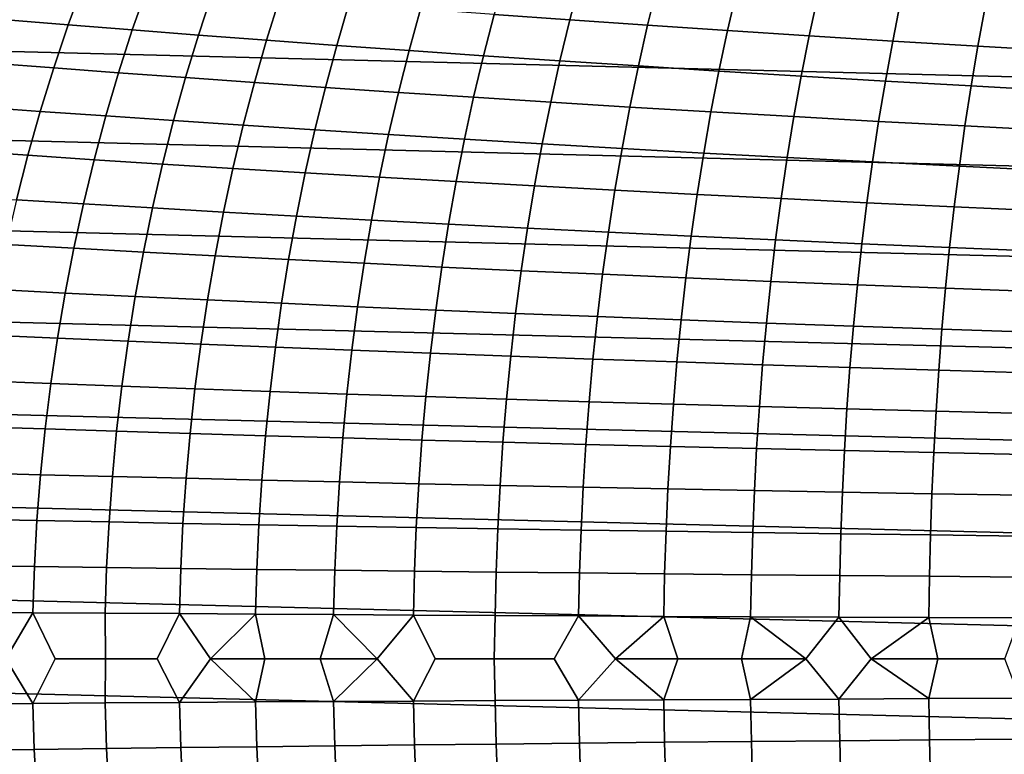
# Model space of a CAD drawing. Header units: metres. Extents: x -23 to 242, y -40 to 23.
# Tile 80 of 256: x -6 to 6, y -1 to 8. Entities that reach past the tile are written whole.
import ezdxf

# ---------------------------------------------------------------- set-up
doc = ezdxf.new("R2010")
doc.units = ezdxf.units.M
doc.layers.add('solid_10171013', color=7, linetype='CONTINUOUS')

msp = doc.modelspace()

# ---------------------------------------------------------------- linework, layer by layer
at = {"layer": 'solid_10171013'}
for points in [[(-20.678612, 8.868203), (21.101294, 7.809244), (21.469736, 6.730536), (-21.101337, 7.809125)], [(-5.637437, 8.327329, 248.861328), (-6.354757, 8.390058, 247.725632), (-6.567353, 7.868119, 247.86972), (-5.839359, 7.8074, 249.005707)], [(-4.89247, 8.263813, 249.974686), (-5.637437, 8.327329, 248.861328), (-5.839359, 7.8074, 249.005707), (-5.083701, 7.745967, 250.118973)], [(1.173867, 8.302526, 256.939697), (0.258173, 8.370622, 255.99437), (0.117572, 7.872867, 256.1409), (1.042756, 7.807198, 257.083771)], [(2.114977, 8.234559, 257.860809), (1.173867, 8.302526, 256.939697), (1.042756, 7.807198, 257.083771), (1.992973, 7.741755, 258.002136)], [(-4.121109, 8.19963, 251.064285), (-4.89247, 8.263813, 249.974686), (-5.083701, 7.745967, 250.118973), (-4.301708, 7.683947, 251.208084)], [(-3.324455, 8.1349, 252.128876), (-4.121109, 8.19963, 251.064285), (-4.301708, 7.683947, 251.208084), (-3.494557, 7.621466, 252.27182)], [(3.080789, 8.166891, 258.757263), (2.114977, 8.234559, 257.860809), (1.992973, 7.741755, 258.002136), (2.96751, 7.676694, 258.895569)], [(-2.502587, 8.069741, 253.168396), (-3.324455, 8.1349, 252.128876), (-3.494557, 7.621466, 252.27182), (-2.662391, 7.558649, 253.31015)], [(-1.655171, 8.004272, 254.183304), (-2.502587, 8.069741, 253.168396), (-2.662391, 7.558649, 253.31015), (-1.804932, 7.495619, 254.323517)], [(4.07059, 8.099691, 259.628479), (3.080789, 8.166891, 258.757263), (2.96751, 7.676694, 258.895569), (3.965655, 7.612171, 259.763611)], [(5.083351, 8.033132, 260.473877), (4.07059, 8.099691, 259.628479), (3.965655, 7.612171, 259.763611), (4.986379, 7.548344, 260.605591)], [(-0.78187, 7.938606, 255.174011), (-1.655171, 8.004272, 254.183304), (-1.804932, 7.495619, 254.323517), (-0.921902, 7.432502, 255.312378)], [(0.117572, 7.872867, 256.1409), (-0.78187, 7.938606, 255.174011), (-0.921902, 7.432502, 255.312378), (-0.013096, 7.369421, 256.27713)], [(6.117029, 7.967391, 261.292236), (5.083351, 8.033132, 260.473877), (4.986379, 7.548344, 260.605591), (6.027633, 7.485374, 261.420349)], [(7.169377, 7.902647, 262.082245), (6.117029, 7.967391, 261.292236), (6.027633, 7.485374, 261.420349), (7.087163, 7.423427, 262.206573)], [(1.042756, 7.807198, 257.083771), (0.117572, 7.872867, 256.1409), (-0.013096, 7.369421, 256.27713), (0.921069, 7.306513, 257.21759)], [(-21.101337, 7.809125), (21.469736, 6.730536), (21.783175, 5.634114), (-21.469774, 6.730415)], [(-5.083701, 7.745967, 250.118973), (-5.839359, 7.8074, 249.005707), (-6.027709, 7.279908, 249.140121), (-5.261898, 7.220928, 250.253174)], [(-4.301708, 7.683947, 251.208084), (-5.083701, 7.745967, 250.118973), (-5.261898, 7.220928, 250.253174), (-4.469816, 7.161437, 251.341721)], [(1.992973, 7.741755, 258.002136), (1.042756, 7.807198, 257.083771), (0.921069, 7.306513, 257.21759), (1.879888, 7.24392, 258.133331)], [(2.96751, 7.676694, 258.895569), (1.992973, 7.741755, 258.002136), (1.879888, 7.24392, 258.133331), (2.862649, 7.181782, 259.023895)], [(-3.494557, 7.621466, 252.27182), (-4.301708, 7.683947, 251.208084), (-4.469816, 7.161437, 251.341721), (-3.652711, 7.101565, 252.404556)], [(-2.662391, 7.558649, 253.31015), (-3.494557, 7.621466, 252.27182), (-3.652711, 7.101565, 252.404556), (-2.810788, 7.041444, 253.44165)], [(3.965655, 7.612171, 259.763611), (2.96751, 7.676694, 258.895569), (2.862649, 7.181782, 259.023895), (3.868644, 7.120242, 259.888824)], [(4.986379, 7.548344, 260.605591), (3.965655, 7.612171, 259.763611), (3.868644, 7.120242, 259.888824), (4.896844, 7.059442, 260.727539)], [(-1.804932, 7.495619, 254.323517), (-2.662391, 7.558649, 253.31015), (-2.810788, 7.041444, 253.44165), (-1.943825, 6.981202, 254.453491)], [(-0.921902, 7.432502, 255.312378), (-1.804932, 7.495619, 254.323517), (-1.943825, 6.981202, 254.453491), (-1.0516, 6.920967, 255.440536)], [(6.027633, 7.485374, 261.420349), (4.986379, 7.548344, 260.605591), (4.896844, 7.059442, 260.727539), (5.945196, 6.999529, 261.538849)], [(7.087163, 7.423427, 262.206573), (6.027633, 7.485374, 261.420349), (5.945196, 6.999529, 261.538849), (7.011442, 6.940654, 262.321533)], [(-0.013096, 7.369421, 256.27713), (-0.921902, 7.432502, 255.312378), (-1.0516, 6.920967, 255.440536), (-0.133961, 6.860869, 256.403198)], [(0.921069, 7.306513, 257.21759), (-0.013096, 7.369421, 256.27713), (-0.133961, 6.860869, 256.403198), (0.808664, 6.801036, 257.341339)], [(-5.261898, 7.220928, 250.253174), (-6.027709, 7.279908, 249.140121), (-6.202453, 6.74553, 249.264587), (-5.427058, 6.689365, 250.377335)], [(-4.469816, 7.161437, 251.341721), (-5.261898, 7.220928, 250.253174), (-5.427058, 6.689365, 250.377335), (-4.625457, 6.63276, 251.465256)], [(1.879888, 7.24392, 258.133331), (0.921069, 7.306513, 257.21759), (0.808664, 6.801036, 257.341339), (1.775569, 6.741594, 258.254517)], [(2.862649, 7.181782, 259.023895), (1.879888, 7.24392, 258.133331), (1.775569, 6.741594, 258.254517), (2.766048, 6.682671, 259.142303)], [(-3.652711, 7.101565, 252.404556), (-4.469816, 7.161437, 251.341721), (-4.625457, 6.63276, 251.465256), (-3.798968, 6.575848, 252.527145)], [(-2.810788, 7.041444, 253.44165), (-3.652711, 7.101565, 252.404556), (-3.798968, 6.575848, 252.527145), (-2.947855, 6.518763, 253.563004)], [(3.868644, 7.120242, 259.888824), (2.862649, 7.181782, 259.023895), (2.766048, 6.682671, 259.142303), (3.779395, 6.624393, 260.004303)], [(4.896844, 7.059442, 260.727539), (3.868644, 7.120242, 259.888824), (3.779395, 6.624393, 260.004303), (4.814583, 6.566887, 260.839874)], [(-1.943825, 6.981202, 254.453491), (-2.810788, 7.041444, 253.44165), (-2.947855, 6.518763, 253.563004), (-2.071949, 6.461638, 254.573318)], [(-1.0516, 6.920967, 255.440536), (-1.943825, 6.981202, 254.453491), (-2.071949, 6.461638, 254.573318), (-1.171082, 6.404606, 255.558594)], [(5.945196, 6.999529, 261.538849), (4.896844, 7.059442, 260.727539), (4.814583, 6.566887, 260.839874), (5.869556, 6.510289, 261.647949)], [(7.011442, 6.940654, 262.321533), (5.945196, 6.999529, 261.538849), (5.869556, 6.510289, 261.647949), (6.942053, 6.454731, 262.427277)], [(-0.133961, 6.860869, 256.403198), (-1.0516, 6.920967, 255.440536), (-1.171082, 6.404606, 255.558594), (-0.245153, 6.347797, 256.519226)], [(0.808664, 6.801036, 257.341339), (-0.133961, 6.860869, 256.403198), (-0.245153, 6.347797, 256.519226), (0.705395, 6.291331, 257.455109)], [(-5.427058, 6.689365, 250.377335), (-6.202453, 6.74553, 249.264587), (-6.363555, 6.204944, 249.37912), (-5.579176, 6.151948, 250.491486)], [(1.775569, 6.741594, 258.254517), (0.808664, 6.801036, 257.341339), (0.705395, 6.291331, 257.455109), (1.679862, 6.235319, 258.365845)], [(2.766048, 6.682671, 259.142303), (1.775569, 6.741594, 258.254517), (1.679862, 6.235319, 258.365845), (2.677546, 6.179875, 259.251007)], [(-21.469774, 6.730415), (21.783175, 5.634114), (22.040586, 4.523384), (-21.783203, 5.633999)], [(-4.625457, 6.63276, 251.465256), (-5.427058, 6.689365, 250.377335), (-5.579176, 6.151948, 250.491486), (-4.768656, 6.098575, 251.578735)], [(-3.798968, 6.575848, 252.527145), (-4.625457, 6.63276, 251.465256), (-4.768656, 6.098575, 251.578735), (-3.933379, 6.044961, 252.639664)], [(3.779395, 6.624393, 260.004303), (2.766048, 6.682671, 259.142303), (2.677546, 6.179875, 259.251007), (3.697742, 6.125112, 260.110168)], [(4.814583, 6.566887, 260.839874), (3.779395, 6.624393, 260.004303), (3.697742, 6.125112, 260.110168), (4.739429, 6.071143, 260.94281)], [(-2.947855, 6.518763, 253.563004), (-3.798968, 6.575848, 252.527145), (-3.933379, 6.044961, 252.639664), (-3.073664, 5.991242, 253.674286)], [(-2.071949, 6.461638, 254.573318), (-2.947855, 6.518763, 253.563004), (-3.073664, 5.991242, 253.674286), (-2.189397, 5.937551, 254.683105)], [(5.869556, 6.510289, 261.647949), (4.814583, 6.566887, 260.839874), (4.739429, 6.071143, 260.94281), (5.800547, 6.018087, 261.747803)], [(6.942053, 6.454731, 262.427277), (5.869556, 6.510289, 261.647949), (5.800547, 6.018087, 261.747803), (6.878832, 5.966063, 262.523926)], [(-1.171082, 6.404606, 255.558594), (-2.071949, 6.461638, 254.573318), (-2.189397, 5.937551, 254.683105), (-1.280461, 5.884024, 255.666641)], [(-0.245153, 6.347797, 256.519226), (-1.171082, 6.404606, 255.558594), (-1.280461, 5.884024, 255.666641), (-0.346804, 5.830791, 256.625336)], [(0.705395, 6.291331, 257.455109), (-0.245153, 6.347797, 256.519226), (-0.346804, 5.830791, 256.625336), (0.611121, 5.777961, 257.559082)], [(1.679862, 6.235319, 258.365845), (0.705395, 6.291331, 257.455109), (0.611121, 5.777961, 257.559082), (1.592617, 5.725636, 258.467468)], [(-5.579176, 6.151948, 250.491486), (-6.363555, 6.204944, 249.37912), (-6.510978, 5.658828, 249.483704), (-5.718246, 5.609345, 250.595657)], [(-4.768656, 6.098575, 251.578735), (-5.579176, 6.151948, 250.491486), (-5.718246, 5.609345, 250.595657), (-4.899434, 5.559543, 251.682205)], [(2.677546, 6.179875, 259.251007), (1.679862, 6.235319, 258.365845), (1.592617, 5.725636, 258.467468), (2.596984, 5.673912, 259.350128)], [(3.697742, 6.125112, 260.110168), (2.677546, 6.179875, 259.251007), (2.596984, 5.673912, 259.350128), (3.623525, 5.62289, 260.206665)], [(-3.933379, 6.044961, 252.639664), (-4.768656, 6.098575, 251.578735), (-4.899434, 5.559543, 251.682205), (-4.055991, 5.509555, 252.742172)], [(-3.073664, 5.991242, 253.674286), (-3.933379, 6.044961, 252.639664), (-4.055991, 5.509555, 252.742172), (-3.18829, 5.459517, 253.775574)], [(4.739429, 6.071143, 260.94281), (3.697742, 6.125112, 260.110168), (3.623525, 5.62289, 260.206665), (4.671217, 5.57267, 261.036499)], [(5.800547, 6.018087, 261.747803), (4.739429, 6.071143, 260.94281), (4.671217, 5.57267, 261.036499), (5.738004, 5.523355, 261.838593)], [(6.878832, 5.966063, 262.523926), (5.800547, 6.018087, 261.747803), (5.738004, 5.523355, 261.838593), (6.821619, 5.475052, 262.611755)], [(-2.189397, 5.937551, 254.683105), (-3.073664, 5.991242, 253.674286), (-3.18829, 5.459517, 253.775574), (-2.296266, 5.409562, 254.782944)], [(-1.280461, 5.884024, 255.666641), (-2.189397, 5.937551, 254.683105), (-2.296266, 5.409562, 254.782944), (-1.379852, 5.359824, 255.764832)], [(-0.346804, 5.830791, 256.625336), (-1.280461, 5.884024, 255.666641), (-1.379852, 5.359824, 255.764832), (-0.439041, 5.310434, 256.721649)], [(0.611121, 5.777961, 257.559082), (-0.346804, 5.830791, 256.625336), (-0.439041, 5.310434, 256.721649), (0.525701, 5.261492, 257.653351)], [(1.592617, 5.725636, 258.467468), (0.611121, 5.777961, 257.559082), (0.525701, 5.261492, 257.653351), (1.513682, 5.213084, 258.55954)], [(2.596984, 5.673912, 259.350128), (1.592617, 5.725636, 258.467468), (1.513682, 5.213084, 258.55954), (2.524206, 5.165297, 259.439819)], [(3.623525, 5.62289, 260.206665), (2.596984, 5.673912, 259.350128), (2.524206, 5.165297, 259.439819), (3.55658, 5.118216, 260.293854)], [(-21.783203, 5.633999), (22.040586, 4.523384), (22.241461, 3.401067), (-22.040607, 4.523273)], [(-4.899434, 5.559543, 251.682205), (-5.718246, 5.609345, 250.595657), (-5.844254, 5.062191, 250.689865), (-5.017809, 5.016284, 251.775711)], [(-4.055991, 5.509555, 252.742172), (-4.899434, 5.559543, 251.682205), (-5.017809, 5.016284, 251.775711), (-4.166852, 4.970237, 252.834717)], [(4.671217, 5.57267, 261.036499), (3.623525, 5.62289, 260.206665), (3.55658, 5.118216, 260.293854), (4.609786, 5.071929, 261.121124)], [(5.738004, 5.523355, 261.838593), (4.671217, 5.57267, 261.036499), (4.609786, 5.071929, 261.121124), (5.681766, 5.026526, 261.920502)], [(-3.18829, 5.459517, 253.775574), (-4.055991, 5.509555, 252.742172), (-4.166852, 4.970237, 252.834717), (-3.291804, 4.924182, 253.866943)], [(-2.296266, 5.409562, 254.782944), (-3.18829, 5.459517, 253.775574), (-3.291804, 4.924182, 253.866943), (-2.392649, 4.87825, 254.87294)], [(6.821619, 5.475052, 262.611755), (5.738004, 5.523355, 261.838593), (5.681766, 5.026526, 261.920502), (6.770252, 4.982101, 262.690857)], [(-1.379852, 5.359824, 255.764832), (-2.296266, 5.409562, 254.782944), (-2.392649, 4.87825, 254.87294), (-1.469368, 4.832571, 255.853241)], [(-0.439041, 5.310434, 256.721649), (-1.379852, 5.359824, 255.764832), (-1.469368, 4.832571, 255.853241), (-0.521995, 4.787273, 256.808319)], [(0.525701, 5.261492, 257.653351), (-0.439041, 5.310434, 256.721649), (-0.521995, 4.787273, 256.808319), (0.448991, 4.742446, 257.738068)], [(1.513682, 5.213084, 258.55954), (0.525701, 5.261492, 257.653351), (0.448991, 4.742446, 257.738068), (1.442902, 4.698166, 258.642181)], [(2.524206, 5.165297, 259.439819), (1.513682, 5.213084, 258.55954), (1.442902, 4.698166, 258.642181), (2.459049, 4.654507, 259.520264)], [(-5.017809, 5.016284, 251.775711), (-5.844254, 5.062191, 250.689865), (-5.957157, 4.510931, 250.774139), (-5.123775, 4.469225, 251.859283)], [(3.55658, 5.118216, 260.293854), (2.524206, 5.165297, 259.439819), (2.459049, 4.654507, 259.520264), (3.496741, 4.611542, 260.371979)], [(4.609786, 5.071929, 261.121124), (3.55658, 5.118216, 260.293854), (3.496741, 4.611542, 260.371979), (4.554965, 4.569348, 261.196808)], [(5.681766, 5.026526, 261.920502), (4.609786, 5.071929, 261.121124), (4.554965, 4.569348, 261.196808), (5.631662, 4.528003, 261.993683)], [(-4.166852, 4.970237, 252.834717), (-5.017809, 5.016284, 251.775711), (-5.123775, 4.469225, 251.859283), (-4.265987, 4.427414, 252.917374)], [(-3.291804, 4.924182, 253.866943), (-4.166852, 4.970237, 252.834717), (-4.265987, 4.427414, 252.917374), (-3.384266, 4.385625, 253.948502)], [(6.770252, 4.982101, 262.690857), (5.681766, 5.026526, 261.920502), (5.631662, 4.528003, 261.993683), (6.724566, 4.487587, 262.761444)], [(-2.392649, 4.87825, 254.87294), (-3.291804, 4.924182, 253.866943), (-3.384266, 4.385625, 253.948502), (-2.478637, 4.343983, 254.953186)], [(-1.469368, 4.832571, 255.853241), (-2.392649, 4.87825, 254.87294), (-2.478637, 4.343983, 254.953186), (-1.549125, 4.302615, 255.931992)], [(-0.521995, 4.787273, 256.808319), (-1.469368, 4.832571, 255.853241), (-1.549125, 4.302615, 255.931992), (-0.595806, 4.261641, 256.885437)], [(0.448991, 4.742446, 257.738068), (-0.521995, 4.787273, 256.808319), (-0.595806, 4.261641, 256.885437), (0.380832, 4.221143, 257.813416)], [(1.442902, 4.698166, 258.642181), (0.448991, 4.742446, 257.738068), (0.380832, 4.221143, 257.813416), (1.380106, 4.181185, 258.715576)], [(2.459049, 4.654507, 259.520264), (1.442902, 4.698166, 258.642181), (1.380106, 4.181185, 258.715576), (2.40133, 4.141831, 259.591644)], [(3.496741, 4.611542, 260.371979), (2.459049, 4.654507, 259.520264), (2.40133, 4.141831, 259.591644), (3.443818, 4.103144, 260.441193)], [(4.554965, 4.569348, 261.196808), (3.496741, 4.611542, 260.371979), (3.443818, 4.103144, 260.441193), (4.50656, 4.065188, 261.263794)], [(-22.040607, 4.523273), (22.241461, 3.401067), (22.385164, 2.269888), (-22.241476, 3.400968)], [(-5.123775, 4.469225, 251.859283), (-5.957157, 4.510931, 250.774139), (-6.056901, 3.955952, 250.848495), (-5.217314, 3.918728, 251.932983)], [(-4.265987, 4.427414, 252.917374), (-5.123775, 4.469225, 251.859283), (-5.217314, 3.918728, 251.932983), (-4.35342, 3.881426, 252.990219)], [(5.631662, 4.528003, 261.993683), (4.554965, 4.569348, 261.196808), (4.50656, 4.065188, 261.263794), (5.587498, 4.028031, 262.058319)], [(6.724566, 4.487587, 262.761444), (5.631662, 4.528003, 261.993683), (5.587498, 4.028031, 262.058319), (6.684366, 3.991742, 262.82373)], [(-3.384266, 4.385625, 253.948502), (-4.265987, 4.427414, 252.917374), (-4.35342, 3.881426, 252.990219), (-3.465733, 3.844165, 254.020294)], [(-2.478637, 4.343983, 254.953186), (-3.384266, 4.385625, 253.948502), (-3.465733, 3.844165, 254.020294), (-2.554318, 3.807063, 255.023773)], [(-1.549125, 4.302615, 255.931992), (-2.478637, 4.343983, 254.953186), (-2.554318, 3.807063, 255.023773), (-1.619241, 3.770237, 256.001221)], [(-0.595806, 4.261641, 256.885437), (-1.549125, 4.302615, 255.931992), (-1.619241, 3.770237, 256.001221), (-0.660614, 3.733803, 256.953156)], [(0.380832, 4.221143, 257.813416), (-0.595806, 4.261641, 256.885437), (-0.660614, 3.733803, 256.953156), (0.321066, 3.697831, 257.879486)], [(1.380106, 4.181185, 258.715576), (0.380832, 4.221143, 257.813416), (0.321066, 3.697831, 257.879486), (1.325118, 3.662377, 258.779907)], [(2.40133, 4.141831, 259.591644), (1.380106, 4.181185, 258.715576), (1.325118, 3.662377, 258.779907), (2.350861, 3.627493, 259.654114)], [(3.443818, 4.103144, 260.441193), (2.40133, 4.141831, 259.591644), (2.350861, 3.627493, 259.654114), (3.397614, 3.593233, 260.501709)], [(4.50656, 4.065188, 261.263794), (3.443818, 4.103144, 260.441193), (3.397614, 3.593233, 260.501709), (4.464368, 3.559652, 261.322235)], [(5.587498, 4.028031, 262.058319), (4.50656, 4.065188, 261.263794), (4.464368, 3.559652, 261.322235), (5.549067, 3.526806, 262.114716)], [(6.684366, 3.991742, 262.82373), (5.587498, 4.028031, 262.058319), (5.549067, 3.526806, 262.114716), (6.649447, 3.494753, 262.87793)], [(-5.217314, 3.918728, 251.932983), (-6.056901, 3.955952, 250.848495), (-6.143429, 3.397639, 250.912964), (-5.298412, 3.365155, 251.996841)], [(-4.35342, 3.881426, 252.990219), (-5.217314, 3.918728, 251.932983), (-5.298412, 3.365155, 251.996841), (-4.429172, 3.332613, 253.053299)], [(-3.465733, 3.844165, 254.020294), (-4.35342, 3.881426, 252.990219), (-4.429172, 3.332613, 253.053299), (-3.536261, 3.30012, 254.082443)], [(-2.554318, 3.807063, 255.023773), (-3.465733, 3.844165, 254.020294), (-3.536261, 3.30012, 254.082443), (-2.619781, 3.267787, 255.084824)], [(-1.619241, 3.770237, 256.001221), (-2.554318, 3.807063, 255.023773), (-2.619781, 3.267787, 255.084824), (-1.679832, 3.23572, 256.061066)], [(-0.660614, 3.733803, 256.953156), (-1.619241, 3.770237, 256.001221), (-1.679832, 3.23572, 256.061066), (-0.71656, 3.204024, 257.011627)], [(0.321066, 3.697831, 257.879486), (-0.660614, 3.733803, 256.953156), (-0.71656, 3.204024, 257.011627), (0.26953, 3.172762, 257.936493)], [(1.325118, 3.662377, 258.779907), (0.321066, 3.697831, 257.879486), (0.26953, 3.172762, 257.936493), (1.27776, 3.141979, 258.835327)], [(2.350861, 3.627493, 259.654114), (1.325118, 3.662377, 258.779907), (1.27776, 3.141979, 258.835327), (2.307453, 3.111718, 259.707855)], [(3.397614, 3.593233, 260.501709), (2.350861, 3.627493, 259.654114), (2.307453, 3.111718, 259.707855), (3.35793, 3.082025, 260.553711)], [(4.464368, 3.559652, 261.322235), (3.397614, 3.593233, 260.501709), (3.35793, 3.082025, 260.553711), (4.428186, 3.052944, 261.372406)], [(5.549067, 3.526806, 262.114716), (4.464368, 3.559652, 261.322235), (4.428186, 3.052944, 261.372406), (5.516166, 3.024522, 262.162994)], [(6.649447, 3.494753, 262.87793), (5.549067, 3.526806, 262.114716), (5.516166, 3.024522, 262.162994), (6.619605, 2.996808, 262.924286)], [(-22.241476, 3.400968), (22.385164, 2.269888), (22.471354, 1.136044), (-22.38517, 2.26982)], [(-5.298412, 3.365155, 251.996841), (-6.143429, 3.397639, 250.912964), (-6.21669, 2.83638, 250.967545), (-5.367054, 2.808868, 252.050888)], [(-4.429172, 3.332613, 253.053299), (-5.298412, 3.365155, 251.996841), (-5.367054, 2.808868, 252.050888), (-4.493265, 2.781313, 253.106674)], [(-3.536261, 3.30012, 254.082443), (-4.429172, 3.332613, 253.053299), (-4.493265, 2.781313, 253.106674), (-3.595907, 2.75381, 254.134995)], [(-2.619781, 3.267787, 255.084824), (-3.536261, 3.30012, 254.082443), (-3.595907, 2.75381, 254.134995), (-2.675114, 2.726455, 255.136444)], [(-1.679832, 3.23572, 256.061066), (-2.619781, 3.267787, 255.084824), (-2.675114, 2.726455, 255.136444), (-1.731015, 2.699345, 256.111603)], [(-0.71656, 3.204024, 257.011627), (-1.679832, 3.23572, 256.061066), (-1.731015, 2.699345, 256.111603), (-0.763785, 2.672571, 257.060974)], [(0.26953, 3.172762, 257.936493), (-0.71656, 3.204024, 257.011627), (-0.763785, 2.672571, 257.060974), (0.226063, 2.646187, 257.984558)], [(1.27776, 3.141979, 258.835327), (0.26953, 3.172762, 257.936493), (0.226063, 2.646187, 257.984558), (1.237856, 2.620229, 258.882019)], [(2.307453, 3.111718, 259.707855), (1.27776, 3.141979, 258.835327), (1.237856, 2.620229, 258.882019), (2.270916, 2.594732, 259.753052)], [(3.35793, 3.082025, 260.553711), (2.307453, 3.111718, 259.707855), (2.270916, 2.594732, 259.753052), (3.324569, 2.569733, 260.597382)], [(4.428186, 3.052944, 261.372406), (3.35793, 3.082025, 260.553711), (3.324569, 2.569733, 260.597382), (4.397811, 2.545268, 261.41449)], [(5.516166, 3.024522, 262.162994), (4.428186, 3.052944, 261.372406), (4.397811, 2.545268, 261.41449), (5.488588, 2.521375, 262.2034)], [(6.619605, 2.996808, 262.924286), (5.516166, 3.024522, 262.162994), (5.488588, 2.521375, 262.2034), (6.594635, 2.498093, 262.963043)], [(-5.367054, 2.808868, 252.050888), (-6.21669, 2.83638, 250.967545), (-6.276627, 2.272559, 251.012283), (-5.423223, 2.25023, 252.0952)], [(-4.493265, 2.781313, 253.106674), (-5.367054, 2.808868, 252.050888), (-5.423223, 2.25023, 252.0952), (-4.54572, 2.227867, 253.150421)], [(-3.595907, 2.75381, 254.134995), (-4.493265, 2.781313, 253.106674), (-4.54572, 2.227867, 253.150421), (-3.644728, 2.205553, 254.178055)], [(-2.675114, 2.726455, 255.136444), (-3.595907, 2.75381, 254.134995), (-3.644728, 2.205553, 254.178055), (-2.720405, 2.183367, 255.178711)], [(-1.731015, 2.699345, 256.111603), (-2.675114, 2.726455, 255.136444), (-2.720405, 2.183367, 255.178711), (-1.772907, 2.161394, 256.152954)], [(-0.763785, 2.672571, 257.060974), (-1.731015, 2.699345, 256.111603), (-1.772907, 2.161394, 256.152954), (-0.802431, 2.139708, 257.101349)], [(0.226063, 2.646187, 257.984558), (-0.763785, 2.672571, 257.060974), (-0.802431, 2.139708, 257.101349), (0.190505, 2.118355, 258.023834)], [(1.237856, 2.620229, 258.882019), (0.226063, 2.646187, 257.984558), (0.190505, 2.118355, 258.023834), (1.205228, 2.097363, 258.920105)], [(2.270916, 2.594732, 259.753052), (1.237856, 2.620229, 258.882019), (1.205228, 2.097363, 258.920105), (2.241062, 2.076758, 259.789917)], [(3.324569, 2.569733, 260.597382), (2.270916, 2.594732, 259.753052), (2.241062, 2.076758, 259.789917), (3.297333, 2.056571, 260.632904)], [(4.397811, 2.545268, 261.41449), (3.324569, 2.569733, 260.597382), (3.297333, 2.056571, 260.632904), (4.37304, 2.036828, 261.448669)], [(5.488588, 2.521375, 262.2034), (4.397811, 2.545268, 261.41449), (4.37304, 2.036828, 261.448669), (5.466128, 2.017559, 262.236176)], [(6.594635, 2.498093, 262.963043), (5.488588, 2.521375, 262.2034), (5.466128, 2.017559, 262.236176), (6.574332, 1.998796, 262.994385)], [(-22.38517, 2.26982), (22.471354, 1.136044), (22.5, 0), (-22.471355, 1.136009)], [(-5.423223, 2.25023, 252.0952), (-6.276627, 2.272559, 251.012283), (-6.323185, 1.706564, 251.04718), (-5.466905, 1.689603, 252.129776)], [(-4.54572, 2.227867, 253.150421), (-5.423223, 2.25023, 252.0952), (-5.466905, 1.689603, 252.129776), (-4.586559, 1.672615, 253.184586)], [(-3.644728, 2.205553, 254.178055), (-4.54572, 2.227867, 253.150421), (-4.586559, 1.672615, 253.184586), (-3.68278, 1.655667, 254.2117)], [(-2.720405, 2.183367, 255.178711), (-3.644728, 2.205553, 254.178055), (-3.68278, 1.655667, 254.2117), (-2.755744, 1.638823, 255.211731)], [(-1.772907, 2.161394, 256.152954), (-2.720405, 2.183367, 255.178711), (-2.755744, 1.638823, 255.211731), (-1.805626, 1.622147, 256.185272)], [(-0.802431, 2.139708, 257.101349), (-1.772907, 2.161394, 256.152954), (-1.805626, 1.622147, 256.185272), (-0.832638, 1.605701, 257.132843)], [(0.190505, 2.118355, 258.023834), (-0.802431, 2.139708, 257.101349), (-0.832638, 1.605701, 257.132843), (0.162695, 1.589518, 258.054474)], [(1.205228, 2.097363, 258.920105), (0.190505, 2.118355, 258.023834), (0.162695, 1.589518, 258.054474), (1.179699, 1.573618, 258.949799)], [(2.241062, 2.076758, 259.789917), (1.205228, 2.097363, 258.920105), (1.179699, 1.573618, 258.949799), (2.2177, 1.558023, 259.818573)], [(3.297333, 2.056571, 260.632904), (2.241062, 2.076758, 259.789917), (2.2177, 1.558023, 259.818573), (3.276025, 1.542753, 260.660522)], [(4.37304, 2.036828, 261.448669), (3.297333, 2.056571, 260.632904), (3.276025, 1.542753, 260.660522), (4.35367, 1.527828, 261.475159)], [(5.466128, 2.017559, 262.236176), (4.37304, 2.036828, 261.448669), (4.35367, 1.527828, 261.475159), (5.448582, 1.51327, 262.261536)], [(6.574332, 1.998796, 262.994385), (5.466128, 2.017559, 262.236176), (5.448582, 1.51327, 262.261536), (6.558493, 1.499102, 263.018555)], [(-5.466905, 1.689603, 252.129776), (-6.323185, 1.706564, 251.04718), (-6.356311, 1.138781, 251.072281), (-5.498082, 1.127348, 252.154694)], [(-4.586559, 1.672615, 253.184586), (-5.466905, 1.689603, 252.129776), (-5.498082, 1.127348, 252.154694), (-4.615804, 1.115897, 253.209244)], [(-3.68278, 1.655667, 254.2117), (-4.586559, 1.672615, 253.184586), (-4.615804, 1.115897, 253.209244), (-3.71012, 1.104473, 254.236008)], [(-2.755744, 1.638823, 255.211731), (-3.68278, 1.655667, 254.2117), (-3.71012, 1.104473, 254.236008), (-2.781219, 1.093122, 255.235611)], [(-1.805626, 1.622147, 256.185272), (-2.755744, 1.638823, 255.211731), (-2.781219, 1.093122, 255.235611), (-1.829287, 1.081888, 256.208649)], [(-0.832638, 1.605701, 257.132843), (-1.805626, 1.622147, 256.185272), (-1.829287, 1.081888, 256.208649), (-0.854547, 1.070815, 257.15567)], [(0.162695, 1.589518, 258.054474), (-0.832638, 1.605701, 257.132843), (-0.854547, 1.070815, 257.15567), (0.142471, 1.059926, 258.07663)], [(1.179699, 1.573618, 258.949799), (0.162695, 1.589518, 258.054474), (0.142471, 1.059926, 258.07663), (1.161093, 1.049233, 258.971252)], [(2.2177, 1.558023, 259.818573), (1.179699, 1.573618, 258.949799), (1.161093, 1.049233, 258.971252), (2.200643, 1.038751, 259.839264)], [(3.276025, 1.542753, 260.660522), (2.2177, 1.558023, 259.818573), (2.200643, 1.038751, 259.839264), (3.260446, 1.028493, 260.680389)], [(4.35367, 1.527828, 261.475159), (3.276025, 1.542753, 260.660522), (3.260446, 1.028493, 260.680389), (4.339498, 1.018472, 261.494171)], [(5.448582, 1.51327, 262.261536), (4.35367, 1.527828, 261.475159), (4.339498, 1.018472, 261.494171), (5.435743, 1.008703, 262.279663)], [(6.558493, 1.499102, 263.018555), (5.448582, 1.51327, 262.261536), (5.435743, 1.008703, 262.279663), (6.546912, 0.9992, 263.035767)], [(22.471355, -1.136009), (-22.5, 0), (-22.471355, 1.136009), (22.5, 0)], [(-5.498082, 1.127348, 252.154694), (-6.356311, 1.138781, 251.072281), (-6.37595, 0.569595, 251.08757), (-5.516741, 0.563828, 252.169968)], [(-4.615804, 1.115897, 253.209244), (-5.498082, 1.127348, 252.154694), (-5.516741, 0.563828, 252.169968), (-4.633477, 0.558051, 253.224442)], [(-3.71012, 1.104473, 254.236008), (-4.615804, 1.115897, 253.209244), (-4.633477, 0.558051, 253.224442), (-3.726805, 0.552288, 254.251068)], [(-2.781219, 1.093122, 255.235611), (-3.71012, 1.104473, 254.236008), (-3.726805, 0.552288, 254.251068), (-2.796919, 0.546563, 255.250458)], [(-1.829287, 1.081888, 256.208649), (-2.781219, 1.093122, 255.235611), (-2.796919, 0.546563, 255.250458), (-1.844007, 0.540898, 256.223236)], [(-0.854547, 1.070815, 257.15567), (-1.829287, 1.081888, 256.208649), (-1.844007, 0.540898, 256.223236), (-0.868299, 0.535316, 257.169891)], [(0.142471, 1.059926, 258.07663), (-0.854547, 1.070815, 257.15567), (-0.868299, 0.535316, 257.169891), (0.129673, 0.529829, 258.090454)], [(1.161093, 1.049233, 258.971252), (0.142471, 1.059926, 258.07663), (0.129673, 0.529829, 258.090454), (1.149233, 0.524444, 258.984619)], [(2.200643, 1.038751, 259.839264), (1.161093, 1.049233, 258.971252), (1.149233, 0.524444, 258.984619), (2.189701, 0.519167, 259.852142)], [(3.260446, 1.028493, 260.680389), (2.200643, 1.038751, 259.839264), (2.189701, 0.519167, 259.852142), (3.250399, 0.514004, 260.692719)], [(4.339498, 1.018472, 261.494171), (3.260446, 1.028493, 260.680389), (3.250399, 0.514004, 260.692719), (4.330321, 0.508964, 261.50592)], [(5.435743, 1.008703, 262.279663), (4.339498, 1.018472, 261.494171), (4.330321, 0.508964, 261.50592), (5.427407, 0.504052, 262.290802)], [(6.546912, 0.9992, 263.035767), (5.435743, 1.008703, 262.279663), (5.427407, 0.504052, 262.290802), (6.539385, 0.499276, 263.046265)], [(-5.516741, 0.563828, 252.169968), (-6.37595, 0.569595, 251.08757), (-5.847262, -0.000033, 251.773804)], [(-5.516741, 0.563828, 252.169968), (-5.847262, -0.000033, 251.773804), (-5.517179, -0.543603, 252.170349), (-5.246128, -0.000028, 252.512161)], [(-5.516741, 0.563828, 252.169968), (-5.246128, -0.000028, 252.512161), (-4.629369, -0.000022, 253.242126), (-4.633477, 0.558051, 253.224442)], [(-3.726805, 0.552288, 254.251068), (-4.633477, 0.558051, 253.224442), (-4.629369, -0.000022, 253.242126), (-3.996643, -0.000017, 253.963821)], [(-3.726805, 0.552288, 254.251068), (-3.996643, -0.000017, 253.963821), (-3.727208, -0.532445, 254.251434), (-3.347963, -0.000012, 254.676926)], [(-2.796919, 0.546563, 255.250458), (-3.726805, 0.552288, 254.251068), (-3.347963, -0.000012, 254.676926)], [(-2.796919, 0.546563, 255.250458), (-3.347963, -0.000012, 254.676926), (-2.684325, -0.000007, 255.380157)], [(-1.844007, 0.540898, 256.223236), (-2.796919, 0.546563, 255.250458), (-2.684325, -0.000007, 255.380157), (-2.005617, -0.000002, 256.073547)], [(-1.844007, 0.540898, 256.223236), (-2.005617, -0.000002, 256.073547), (-1.311827, 0.000002, 256.756958)], [(-0.868299, 0.535316, 257.169891), (-1.844007, 0.540898, 256.223236), (-1.311827, 0.000002, 256.756958)], [(-0.868299, 0.535316, 257.169891), (-1.311827, 0.000002, 256.756958), (-0.868644, -0.516041, 257.170258), (-0.604023, 0.000005, 257.429291)], [(0.129673, 0.529829, 258.090454), (-0.868299, 0.535316, 257.169891), (-0.604023, 0.000005, 257.429291), (0.117662, 0.000008, 258.090271)], [(1.149233, 0.524444, 258.984619), (0.129673, 0.529829, 258.090454), (0.117662, 0.000008, 258.090271), (0.853134, 0.000011, 258.739746)], [(1.149233, 0.524444, 258.984619), (0.853134, 0.000011, 258.739746), (1.148929, -0.505542, 258.984955), (1.601882, 0.000013, 259.377136)], [(2.189701, 0.519167, 259.852142), (1.149233, 0.524444, 258.984619), (1.601882, 0.000013, 259.377136)], [(2.189701, 0.519167, 259.852142), (1.601882, 0.000013, 259.377136), (2.363788, 0.000015, 260.002258)], [(3.250399, 0.514004, 260.692719), (2.189701, 0.519167, 259.852142), (2.363788, 0.000015, 260.002258), (3.138689, 0.000016, 260.614868)], [(3.250399, 0.514004, 260.692719), (3.138689, 0.000016, 260.614868), (3.926176, 0.000017, 261.2146)], [(4.330321, 0.508964, 261.50592), (3.250399, 0.514004, 260.692719), (3.926176, 0.000017, 261.2146)], [(4.330321, 0.508964, 261.50592), (3.926176, 0.000017, 261.2146), (4.330081, -0.490605, 261.506226), (4.725372, 0.000017, 261.800842)], [(5.427407, 0.504052, 262.290802), (4.330321, 0.508964, 261.50592), (4.725372, 0.000017, 261.800842)], [(5.427407, 0.504052, 262.290802), (4.725372, 0.000017, 261.800842), (5.536097, 0.000017, 262.373474)], [(6.539385, 0.499276, 263.046265), (5.427407, 0.504052, 262.290802), (5.536097, 0.000017, 262.373474), (6.358041, 0.000017, 262.932281)], [(22.38517, -2.26982), (-22.471354, -1.136044), (-22.5, 0), (22.471355, -1.136009)], [(-1.311827, 0.000002, 256.756958), (-2.005617, -0.000002, 256.073547), (-1.844372, -0.521434, 256.223572)], [(-1.311827, 0.000002, 256.756958), (-1.844372, -0.521434, 256.223572), (-0.868644, -0.516041, 257.170258)], [(0.117662, 0.000008, 258.090271), (-0.604023, 0.000005, 257.429291), (-0.868644, -0.516041, 257.170258), (0.129349, -0.510741, 258.09079)], [(0.117662, 0.000008, 258.090271), (0.129349, -0.510741, 258.09079), (1.148929, -0.505542, 258.984955), (0.853134, 0.000011, 258.739746)], [(1.601882, 0.000013, 259.377136), (1.148929, -0.505542, 258.984955), (2.189419, -0.500448, 259.852448)], [(2.363788, 0.000015, 260.002258), (1.601882, 0.000013, 259.377136), (2.189419, -0.500448, 259.852448)], [(3.138689, 0.000016, 260.614868), (2.363788, 0.000015, 260.002258), (2.189419, -0.500448, 259.852448), (3.250138, -0.495468, 260.693024)], [(3.926176, 0.000017, 261.2146), (3.138689, 0.000016, 260.614868), (3.250138, -0.495468, 260.693024)], [(3.926176, 0.000017, 261.2146), (3.250138, -0.495468, 260.693024), (4.330081, -0.490605, 261.506226)], [(4.725372, 0.000017, 261.800842), (4.330081, -0.490605, 261.506226), (5.427188, -0.485869, 262.291077)], [(5.536097, 0.000017, 262.373474), (4.725372, 0.000017, 261.800842), (5.427188, -0.485869, 262.291077)], [(6.358041, 0.000017, 262.932281), (5.536097, 0.000017, 262.373474), (5.427188, -0.485869, 262.291077), (6.539187, -0.481265, 263.046509)], [(-5.847262, -0.000033, 251.773804), (-6.376404, -0.549178, 251.087936), (-5.517179, -0.543603, 252.170349)], [(-4.629369, -0.000022, 253.242126), (-5.246128, -0.000028, 252.512161), (-5.517179, -0.543603, 252.170349), (-4.633897, -0.538017, 253.224808)], [(-3.996643, -0.000017, 253.963821), (-4.629369, -0.000022, 253.242126), (-4.633897, -0.538017, 253.224808), (-3.727208, -0.532445, 254.251434)], [(-3.347963, -0.000012, 254.676926), (-3.727208, -0.532445, 254.251434), (-2.797302, -0.526909, 255.250824)], [(-2.684325, -0.000007, 255.380157), (-3.347963, -0.000012, 254.676926), (-2.797302, -0.526909, 255.250824)], [(-2.005617, -0.000002, 256.073547), (-2.684325, -0.000007, 255.380157), (-2.797302, -0.526909, 255.250824), (-1.844372, -0.521434, 256.223572)], [(-5.517179, -0.543603, 252.170349), (-6.376404, -0.549178, 251.087936), (-6.357252, -1.118407, 251.072998), (-5.498971, -1.107161, 252.155411)], [(-4.633897, -0.538017, 253.224808), (-5.517179, -0.543603, 252.170349), (-5.498971, -1.107161, 252.155411), (-4.61664, -1.095896, 253.209946)], [(-3.727208, -0.532445, 254.251434), (-4.633897, -0.538017, 253.224808), (-4.61664, -1.095896, 253.209946), (-3.710905, -1.084659, 254.23671)], [(-2.797302, -0.526909, 255.250824), (-3.727208, -0.532445, 254.251434), (-3.710905, -1.084659, 254.23671), (-2.781953, -1.073493, 255.236298)], [(-1.844372, -0.521434, 256.223572), (-2.797302, -0.526909, 255.250824), (-2.781953, -1.073493, 255.236298), (-1.82997, -1.062445, 256.20932)], [(-0.868644, -0.516041, 257.170258), (-1.844372, -0.521434, 256.223572), (-1.82997, -1.062445, 256.20932), (-0.855182, -1.051557, 257.156311)], [(0.129349, -0.510741, 258.09079), (-0.868644, -0.516041, 257.170258), (-0.855182, -1.051557, 257.156311), (0.141883, -1.040851, 258.077271)], [(1.148929, -0.505542, 258.984955), (0.129349, -0.510741, 258.09079), (0.141883, -1.040851, 258.077271), (1.160551, -1.030341, 258.971863)], [(2.189419, -0.500448, 259.852448), (1.148929, -0.505542, 258.984955), (1.160551, -1.030341, 258.971863), (2.200145, -1.02004, 259.839874)], [(3.250138, -0.495468, 260.693024), (2.189419, -0.500448, 259.852448), (2.200145, -1.02004, 259.839874), (3.25999, -1.00996, 260.680969)], [(4.330081, -0.490605, 261.506226), (3.250138, -0.495468, 260.693024), (3.25999, -1.00996, 260.680969), (4.339083, -1.000115, 261.49472)], [(5.427188, -0.485869, 262.291077), (4.330081, -0.490605, 261.506226), (4.339083, -1.000115, 261.49472), (5.435366, -0.990519, 262.280182)], [(6.539187, -0.481265, 263.046509), (5.427188, -0.485869, 262.291077), (5.435366, -0.990519, 262.280182), (6.546572, -0.981186, 263.036255)], [(-2.781953, -1.073493, 255.236298), (-3.710905, -1.084659, 254.23671), (-3.683949, -1.635894, 254.212738), (-2.756831, -1.619231, 255.212738)], [(-1.82997, -1.062445, 256.20932), (-2.781953, -1.073493, 255.236298), (-2.756831, -1.619231, 255.212738), (-1.806633, -1.602735, 256.186249)], [(-0.855182, -1.051557, 257.156311), (-1.82997, -1.062445, 256.20932), (-1.806633, -1.602735, 256.186249), (-0.833569, -1.586469, 257.13382)], [(0.141883, -1.040851, 258.077271), (-0.855182, -1.051557, 257.156311), (-0.833569, -1.586469, 257.13382), (0.161837, -1.570466, 258.055389)], [(1.160551, -1.030341, 258.971863), (0.141883, -1.040851, 258.077271), (0.161837, -1.570466, 258.055389), (1.178911, -1.554745, 258.950714)], [(2.200145, -1.02004, 259.839874), (1.160551, -1.030341, 258.971863), (1.178911, -1.554745, 258.950714), (2.216979, -1.539327, 259.819458)], [(3.25999, -1.00996, 260.680969), (2.200145, -1.02004, 259.839874), (2.216979, -1.539327, 259.819458), (3.275366, -1.524232, 260.661377)], [(4.339083, -1.000115, 261.49472), (3.25999, -1.00996, 260.680969), (3.275366, -1.524232, 260.661377), (4.353071, -1.50948, 261.475983)], [(5.435366, -0.990519, 262.280182), (4.339083, -1.000115, 261.49472), (4.353071, -1.50948, 261.475983), (5.44804, -1.495093, 262.262299)], [(6.546572, -0.981186, 263.036255), (5.435366, -0.990519, 262.280182), (5.44804, -1.495093, 262.262299), (6.558004, -1.481092, 263.019287)], [(22.241476, -3.400968), (-22.385164, -2.269888), (-22.471354, -1.136044), (22.38517, -2.26982)], [(-5.498971, -1.107161, 252.155411), (-6.357252, -1.118407, 251.072998), (-6.32461, -1.686247, 251.048264), (-5.468243, -1.669467, 252.130844)], [(-4.61664, -1.095896, 253.209946), (-5.498971, -1.107161, 252.155411), (-5.468243, -1.669467, 252.130844), (-4.587811, -1.652661, 253.185638)], [(-3.710905, -1.084659, 254.23671), (-4.61664, -1.095896, 253.209946), (-4.587811, -1.652661, 253.185638), (-3.683949, -1.635894, 254.212738)]]:
    msp.add_3dface(points, dxfattribs=at)

doc.saveas('drawing.dxf')
